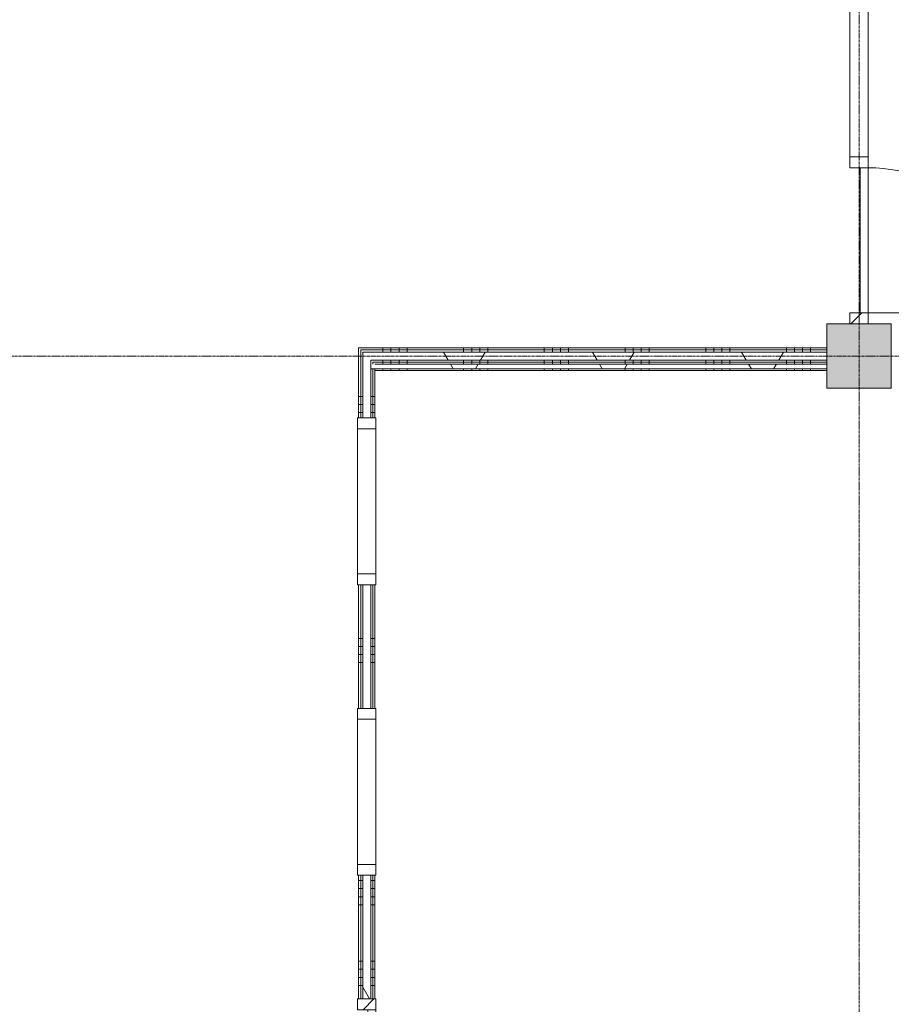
# Model space of a CAD drawing. Header units: millimetres. Extents: x -6115 to 78411, y -6358 to 59618.
# Tile 87 of 99: x 59600 to 65000, y 33784 to 39884. Entities that reach past the tile are written whole.
import ezdxf

# ---------------------------------------------------------------- set-up
doc = ezdxf.new("R2010")
doc.units = ezdxf.units.MM
doc.linetypes.add('stramien', pattern=[22.225, 12.7, -3.175, 3.175, -3.175])
for name, color, linetype, lineweight in [('00_Algemeen', 7, 'Continuous', 35), ('22_Metselwerk', 7, 'Continuous', 9), ('25_Metaalconstructiewerk', 7, 'Continuous', 9), ('30_Kozijnen-ramen-deuren', 7, 'Continuous', 9)]:
    doc.layers.add(name, color=color, linetype=linetype, lineweight=lineweight)
pattern_1 = [(90, (63350, 37750), (-500, -1e-12), []), (90, (63400, 37750), (-500, -1e-12), []), (90, (63450, 37750), (-500, -1e-12), []), (90, (63500, 37750), (-500, -1e-12), [])]
pattern_2 = [(60, (0, 0), (-692.82, 400), []), (120, (0, 0), (-692.82, -400), [])]
pattern_3 = [(180, (61800, 29900), (7e-13, -500), []), (180, (61800, 29950), (7e-13, -500), []), (180, (61800, 30000), (7e-13, -500), []), (180, (61800, 30050), (7e-13, -500), [])]
pattern_4 = [(315, (-38517, 64800), (212.132, 212.132), [])]

# ---------------------------------------------------------------- blocks, each defined once
blk = doc.blocks.new('Direct Shape - 2410-10368 v1 - IFC-model constructie _zonder onderbouw_ _MM21228_-1202152-02 tweede verdieping overzicht')
at = {"layer": '25_Metaalconstructiewerk'}
blk.add_hatch(color=256, dxfattribs=at).paths.add_polyline_path([(-200, -200), (200, -200), (200, 200), (-200, 200)])
for p, q in [((200, 200), (-200, 200)), ((-200, 200), (-200, -200)), ((200, -200), (200, 200)), ((-200, -200), (200, -200))]:
    blk.add_line(p, q, dxfattribs=at)
blk = doc.blocks.new('Direct Shape - NLRS_28_SC_TLB_kolom vierkant prefab_gen_AT_kolom vierkant_gen_lxb 400x400_800398-1202376-02 tweede verdieping overzicht')
blk.add_blockref('Direct Shape - 2410-10368 v1 - IFC-model constructie _zonder onderbouw_ _MM21228_-1202152-02 tweede verdieping overzicht', (0, 0))
blk = doc.blocks.new('2410-10368 v1 - IFC-model constructie _zonder onderbouw_ _MM21228__ifc-1-02 tweede verdieping overzicht')
at = {"layer": '25_Metaalconstructiewerk', "lineweight": 9}
blk.add_blockref('Direct Shape - NLRS_28_SC_TLB_kolom vierkant prefab_gen_AT_kolom vierkant_gen_lxb 400x400_800398-1202376-02 tweede verdieping overzicht', (64800, 37800), dxfattribs=at)
blk = doc.blocks.new('32_AEE_VO_FIX_Binnendeuren - D_900x2300_Dicht Paneel lariks-V9-02 tweede verdieping overzicht')
at = {"layer": '30_Kozijnen-ramen-deuren', "true_color": 0xc0c0c0}
h = blk.add_hatch(dxfattribs=at)
h.set_pattern_fill('FP_95', color=9, style=0, pattern_type=2)
h.set_pattern_definition([(315, (-33300, 61750), (212.132, 212.132), [])])
h.paths.add_polyline_path([(-517, 50), (-517, -57), (-450, -57), (-450, 57), (-517, 57)])
h.paths.add_polyline_path([(450, 57), (450, -57), (517, -57), (517, 57), (478, 57)])
at = {"layer": '30_Kozijnen-ramen-deuren'}
for p, q in [((-517, 57), (-450, 57)), ((-517, 50), (-517, 57)), ((-450, 57), (-450, -57)), ((450, 57), (517, 57)), ((450, -57), (450, 57)), ((517, 57), (517, 50)), ((-517, -57), (-517, -50)), ((-450, -57), (-517, -57)), ((-450, -7), (450, -7)), ((-450, -57), (-450, -7)), ((450, -57), (-450, -57)), ((450, -7), (450, -57)), ((517, -57), (450, -57)), ((517, -50), (517, -57))]:
    blk.add_line(p, q, dxfattribs=at)
blk = doc.blocks.new('32_AEE_VO_FIX_Binnendeuren - D_1800x2300_Deur_zijlicht rechts 900 lariks-8008739-02 tweede verdieping overzicht')
at = {"layer": '30_Kozijnen-ramen-deuren', "true_color": 0xc0c0c0}
h = blk.add_hatch(dxfattribs=at)
h.set_pattern_fill('FP_96', color=9, style=0, pattern_type=2)
h.set_pattern_definition(pattern_4)
h.paths.add_polyline_path([(-517, 57), (-517, -57), (-450, -57), (-450, 57)])
h.paths.add_polyline_path([(1417, 25), (1417, -57), (1484, -57), (1484, 57), (1417, 57), (1417, 37.5)])
h = blk.add_hatch(dxfattribs=at)
h.set_pattern_fill('FP_96', color=9, style=0, pattern_type=2)
h.set_pattern_definition(pattern_4)
h.paths.add_polyline_path([(450, -57), (517, -57), (517, 57), (450, 57)])
at = {"layer": '30_Kozijnen-ramen-deuren'}
for p, q in [((-517, 57), (-450, 57)), ((-450, 57), (-450, -57)), ((450, 57), (517, 57)), ((450, -57), (450, 57)), ((517, 57), (1417, 57)), ((517, 57), (517, -57)), ((1417, 57), (1484, 57)), ((1417, -57), (1417, 57)), ((1484, 57), (1484, 50)), ((-450, -57), (-517, -57)), ((-450, -7), (450, -7)), ((-450, -57), (-450, -7)), ((450, -57), (-450, -57)), ((450, -7), (450, -57)), ((517, -57), (450, -57)), ((1417, -57), (517, -57)), ((1484, -57), (1417, -57))]:
    blk.add_line(p, q, dxfattribs=at)
blk = doc.blocks.new('32_AEE_VO_FIX_Binnenramen - R_b1034xh2367_Vast lariks dicht-V32-02 tweede verdieping overzicht')
at = {"layer": '30_Kozijnen-ramen-deuren', "true_color": 0xc0c0c0}
h = blk.add_hatch(dxfattribs=at)
h.set_pattern_fill('FP_123', color=9, style=0, pattern_type=2)
h.set_pattern_definition([(135, (35100, -61750), (-212.132, -212.132), [])])
h.paths.add_polyline_path([(517, -50), (517, 57), (450, 57), (450, -57), (517, -57)])
h.paths.add_polyline_path([(-450, 37.5), (-450, 57), (-517, 57), (-517, -57), (-450, -57), (-450, 25)])
at = {"layer": '30_Kozijnen-ramen-deuren'}
for p, q in [((-450, 57), (-517, 57)), ((-517, 57), (-517, 50)), ((-450, -57), (-450, 57)), ((-450, 57), (450, 57)), ((517, 57), (450, 57)), ((450, 57), (450, -57)), ((517, 50), (517, 57)), ((-517, -50), (-517, -57)), ((-517, -57), (-450, -57)), ((-450, -57), (450, -57)), ((450, -57), (517, -57)), ((517, -57), (517, -50))]:
    blk.add_line(p, q, dxfattribs=at)
blk = doc.blocks.new('32_AEE_VO_FIX_Binnenramen - R_b1034xh2367_Vast lariks-V33-02 tweede verdieping overzicht')
at = {"layer": '30_Kozijnen-ramen-deuren'}
for p, q in [((-450, 57), (-517, 57)), ((-517, 57), (-517, 50)), ((-450, -57), (-450, 57)), ((-450, 57), (450, 57)), ((517, 57), (450, 57)), ((450, 57), (450, -57)), ((517, 50), (517, 57)), ((-517, -50), (-517, -57)), ((-517, -57), (-450, -57)), ((-450, -57), (450, -57)), ((450, -57), (517, -57)), ((517, -57), (517, -50))]:
    blk.add_line(p, q, dxfattribs=at)
blk = doc.blocks.new('30_AEE_VO_draairichting - 30_AEE_VO_draairichting-8193168-02 tweede verdieping overzicht')
at = {"layer": '30_Kozijnen-ramen-deuren'}
blk.add_line((-450, -900), (-450, 0), dxfattribs=at)
blk.add_arc((-450, 0), 900, 270, 0, dxfattribs=at)

msp = doc.modelspace()

# ---------------------------------------------------------------- hatches: boundary and pattern name
at = {"layer": '22_Metselwerk'}
h = msp.add_hatch(dxfattribs=at)
h.set_pattern_fill('FP_4', color=256, angle=90, style=0, pattern_type=2)
h.set_pattern_definition(pattern_1)
h.paths.add_polyline_path([(64600, 37837.5), (64600, 37850), (61700, 37850), (61700, 37837.5), (64093.1, 37837.5)])
h = msp.add_hatch(dxfattribs=at)
h.set_pattern_fill('FP_5', color=256, angle=90, style=0, pattern_type=2)
h.set_pattern_definition(pattern_3)
h.paths.add_polyline_path([(61700, 21650), (61712.5, 21650), (61712.5, 21983), (61700, 21983)])
h.paths.add_polyline_path([(61712.5, 23017), (61712.5, 23783), (61700, 23783), (61700, 23017)])
h.paths.add_polyline_path([(61700, 24817), (61712.5, 24817), (61712.5, 25583), (61700, 25583), (61700, 24904.6)])
h.paths.add_polyline_path([(61712.5, 26617), (61712.5, 27383), (61700, 27383), (61700, 26617)])
h.paths.add_polyline_path([(61712.5, 28417), (61712.5, 29183), (61700, 29183), (61700, 28417)])
h.paths.add_polyline_path([(61700, 30217), (61712.5, 30217), (61712.5, 30983), (61700, 30983)])
h.paths.add_polyline_path([(61700, 32017), (61712.5, 32017), (61712.5, 32783), (61700, 32783), (61700, 32114.2)])
h.paths.add_polyline_path([(61700, 33817), (61712.5, 33817), (61712.5, 34583), (61700, 34583)])
h.paths.add_polyline_path([(61712.5, 35617), (61712.5, 36383), (61700, 36383), (61700, 35617)])
h.paths.add_polyline_path([(61700, 37417), (61712.5, 37417), (61712.5, 37837.5), (61700, 37837.5), (61700, 37660.1)])
h = msp.add_hatch(dxfattribs=at)
h.set_pattern_fill('FP_4', color=256, angle=90, style=0, pattern_type=2)
h.set_pattern_definition(pattern_1)
h.paths.add_polyline_path([(64600, 37825), (64600, 37837.5), (61712.5, 37837.5), (61712.5, 37825), (64093.1, 37825)])
h = msp.add_hatch(dxfattribs=at)
h.set_pattern_fill('FP_5', color=256, angle=90, style=0, pattern_type=2)
h.set_pattern_definition(pattern_3)
h.paths.add_polyline_path([(61712.5, 21637.5), (61725, 21637.5), (61725, 21983), (61712.5, 21983), (61712.5, 21650)])
h.paths.add_polyline_path([(61725, 23017), (61725, 23783), (61712.5, 23783), (61712.5, 23017)])
h.paths.add_polyline_path([(61712.5, 24817), (61725, 24817), (61725, 25583), (61712.5, 25583), (61712.5, 24904.6)])
h.paths.add_polyline_path([(61712.5, 26617), (61725, 26617), (61725, 27383), (61712.5, 27383), (61712.5, 26845.7)])
h.paths.add_polyline_path([(61725, 28417), (61725, 29183), (61712.5, 29183), (61712.5, 28417)])
h.paths.add_polyline_path([(61725, 30217), (61725, 30983), (61712.5, 30983), (61712.5, 30217)])
h.paths.add_polyline_path([(61725, 32017), (61725, 32783), (61712.5, 32783), (61712.5, 32017)])
h.paths.add_polyline_path([(61725, 33817), (61725, 34583), (61712.5, 34583), (61712.5, 33817)])
h.paths.add_polyline_path([(61712.5, 35617), (61725, 35617), (61725, 36383), (61712.5, 36383), (61712.5, 35996.3)])
h.paths.add_polyline_path([(61712.5, 37417), (61725, 37417), (61725, 37825), (61712.5, 37825), (61712.5, 37660.1)])
h = msp.add_hatch(dxfattribs=at)
h.set_pattern_fill('FP_2', color=256, angle=60, style=0, pattern_type=2)
h.set_pattern_definition(pattern_2)
h.paths.add_polyline_path([(62280.2, 37775), (64600, 37775), (64600, 37825), (61725, 37825), (61725, 37775), (61978.1, 37775)])
h = msp.add_hatch(dxfattribs=at)
h.set_pattern_fill('FP_2', color=256, angle=60, style=0, pattern_type=2)
h.set_pattern_definition(pattern_2)
h.paths.add_polyline_path([(61725, 21625), (61775, 21625), (61775, 21983), (61725, 21983), (61725, 21637.5)])
h.paths.add_polyline_path([(61725, 23017), (61775, 23017), (61775, 23783), (61725, 23783)])
h.paths.add_polyline_path([(61725, 24817), (61775, 24817), (61775, 25583), (61725, 25583), (61725, 24904.6)])
h.paths.add_polyline_path([(61725, 26617), (61775, 26617), (61775, 27383), (61725, 27383), (61725, 26845.7)])
h.paths.add_polyline_path([(61725, 28417), (61775, 28417), (61775, 29183), (61725, 29183)])
h.paths.add_polyline_path([(61725, 30217), (61775, 30217), (61775, 30983), (61725, 30983)])
h.paths.add_polyline_path([(61775, 32017), (61775, 32783), (61725, 32783), (61725, 32017)])
h.paths.add_polyline_path([(61775, 33817), (61775, 34583), (61725, 34583), (61725, 33817)])
h.paths.add_polyline_path([(61775, 35617), (61775, 36383), (61725, 36383), (61725, 35617)])
h.paths.add_polyline_path([(61725, 37417), (61775, 37417), (61775, 37775), (61725, 37775), (61725, 37660.1)])
h = msp.add_hatch(dxfattribs=at)
h.set_pattern_fill('FP_4', color=256, angle=90, style=0, pattern_type=2)
h.set_pattern_definition(pattern_1)
h.paths.add_polyline_path([(64600, 37762.5), (64600, 37775), (61775, 37775), (61775, 37762.5), (64093.1, 37762.5)])
h = msp.add_hatch(dxfattribs=at)
h.set_pattern_fill('FP_5', color=256, angle=90, style=0, pattern_type=2)
h.set_pattern_definition(pattern_3)
h.paths.add_polyline_path([(61787.5, 21575), (61787.5, 21983), (61775, 21983), (61775, 21575)])
h.paths.add_polyline_path([(61787.5, 23017), (61787.5, 23783), (61775, 23783), (61775, 23017)])
h.paths.add_polyline_path([(61787.5, 24817), (61787.5, 25583), (61775, 25583), (61775, 24817)])
h.paths.add_polyline_path([(61787.5, 26617), (61787.5, 26920), (61775, 26920), (61775, 26617)])
h.paths.add_polyline_path([(61787.5, 26950), (61787.5, 26975), (61775, 26975), (61775, 26950)])
h.paths.add_polyline_path([(61787.5, 27025), (61787.5, 27383), (61775, 27383), (61775, 27025)])
h.paths.add_polyline_path([(61787.5, 28417), (61787.5, 29183), (61775, 29183), (61775, 28417)])
h.paths.add_polyline_path([(61787.5, 30217), (61787.5, 30983), (61775, 30983), (61775, 30217)])
h.paths.add_polyline_path([(61775, 32017), (61787.5, 32017), (61787.5, 32320), (61775, 32320), (61775, 32114.2)])
h.paths.add_polyline_path([(61787.5, 32350), (61787.5, 32375), (61775, 32375), (61775, 32350)])
h.paths.add_polyline_path([(61787.5, 32425), (61787.5, 32783), (61775, 32783), (61775, 32425)])
h.paths.add_polyline_path([(61787.5, 33817), (61787.5, 34583), (61775, 34583), (61775, 33817)])
h.paths.add_polyline_path([(61787.5, 35617), (61787.5, 36383), (61775, 36383), (61775, 35617)])
h.paths.add_polyline_path([(61787.5, 37417), (61787.5, 37720), (61775, 37720), (61775, 37417)])
h.paths.add_polyline_path([(61787.5, 37750), (61787.5, 37762.5), (61775, 37762.5), (61775, 37750)])
h = msp.add_hatch(dxfattribs=at)
h.set_pattern_fill('FP_4', color=256, angle=90, style=0, pattern_type=2)
h.set_pattern_definition(pattern_1)
h.paths.add_polyline_path([(64600, 37750), (64600, 37762.5), (61787.5, 37762.5), (61787.5, 37750), (64093.1, 37750)])
h = msp.add_hatch(dxfattribs=at)
h.set_pattern_fill('FP_2', color=256, angle=60, style=0, pattern_type=2)
h.set_pattern_definition(pattern_2)
h.paths.add_polyline_path([(64093.1, 37720), (64600, 37720), (64600, 37750), (61775, 37750), (61775, 37720), (62884.5, 37720)])
h = msp.add_hatch(dxfattribs=at)
h.set_pattern_fill('FP_5', color=256, angle=90, style=0, pattern_type=2)
h.set_pattern_definition(pattern_3)
h.paths.add_polyline_path([(61787.5, 21562.5), (61800, 21562.5), (61800, 21983), (61787.5, 21983), (61787.5, 21575)])
h.paths.add_polyline_path([(61800, 23017), (61800, 23783), (61787.5, 23783), (61787.5, 23017)])
h.paths.add_polyline_path([(61787.5, 24817), (61800, 24817), (61800, 25583), (61787.5, 25583), (61787.5, 24904.6)])
h.paths.add_polyline_path([(61800, 26617), (61800, 26920), (61787.5, 26920), (61787.5, 26617)])
h.paths.add_polyline_path([(61787.5, 26950), (61800, 26950), (61800, 26962.5), (61787.5, 26962.5)])
h.paths.add_polyline_path([(61800, 27025), (61800, 27383), (61787.5, 27383), (61787.5, 27025)])
h.paths.add_polyline_path([(61787.5, 28417), (61800, 28417), (61800, 29183), (61787.5, 29183)])
h.paths.add_polyline_path([(61787.5, 30217), (61800, 30217), (61800, 30983), (61787.5, 30983)])
h.paths.add_polyline_path([(61787.5, 32017), (61800, 32017), (61800, 32320), (61787.5, 32320), (61787.5, 32114.2)])
h.paths.add_polyline_path([(61787.5, 32350), (61800, 32350), (61800, 32362.5), (61787.5, 32362.5)])
h.paths.add_polyline_path([(61800, 32425), (61800, 32783), (61787.5, 32783), (61787.5, 32425)])
h.paths.add_polyline_path([(61800, 33817), (61800, 34583), (61787.5, 34583), (61787.5, 33817)])
h.paths.add_polyline_path([(61787.5, 35617), (61800, 35617), (61800, 36383), (61787.5, 36383), (61787.5, 35996.3)])
h.paths.add_polyline_path([(61800, 37417), (61800, 37720), (61787.5, 37720), (61787.5, 37417)])
h = msp.add_hatch(dxfattribs=at)
h.set_pattern_fill('FP_308', color=256, angle=-270, style=0, pattern_type=2)
h.set_pattern_definition([(270, (63000, 37750), (500, 1e-12), []), (270, (62950, 37750), (500, 1e-12), []), (270, (62900, 37750), (500, 1e-12), []), (270, (62850, 37750), (500, 1e-12), [])])
h.paths.add_polyline_path([(64600, 37710), (64600, 37720), (61800, 37720), (61800, 37710), (64093.1, 37710)])

# ---------------------------------------------------------------- linework, layer by layer
at = {"layer": '00_Algemeen', "color": 150, "linetype": 'stramien', "lineweight": 9, "true_color": 0x0080ff}
for p, q in [((64800, -4950.1), (64800, 59018.3)), ((77811.4, 37800), (-5515.3, 37800))]:
    msp.add_line(p, q, dxfattribs=at)
at = {"layer": '22_Metselwerk'}
for p, q in [((64600, 37850), (61700, 37850)), ((61700, 37850), (61700, 37417)), ((61712.5, 37837.5), (64600, 37837.5)), ((61712.5, 37417), (61712.5, 37837.5)), ((64600, 37825), (64600, 37850)), ((61787.5, 37762.5), (64600, 37762.5)), ((61787.5, 37750), (61787.5, 37762.5)), ((64600, 37710), (64600, 37775)), ((64600, 37720), (61775, 37720)), ((61787.5, 37417), (61787.5, 37720)), ((61800, 37750), (64600, 37750)), ((61800, 37417), (61800, 37720)), ((61800, 37710), (64600, 37710)), ((61700, 37417), (61725, 37417)), ((61775, 37417), (61800, 37417)), ((61700, 36383), (61700, 35617)), ((61725, 36383), (61700, 36383)), ((61712.5, 35617), (61712.5, 36383)), ((61800, 36383), (61775, 36383)), ((61787.5, 35617), (61787.5, 36383)), ((61800, 35617), (61800, 36383)), ((61700, 35617), (61725, 35617)), ((61775, 35617), (61800, 35617)), ((61700, 34583), (61700, 33817)), ((61725, 34583), (61700, 34583)), ((61712.5, 33817), (61712.5, 34583)), ((61800, 34583), (61775, 34583)), ((61787.5, 33817), (61787.5, 34583)), ((61800, 33817), (61800, 34583)), ((61700, 33817), (61725, 33817)), ((61775, 33817), (61800, 33817))]:
    msp.add_line(p, q, dxfattribs=at)
at = {"layer": '22_Metselwerk', "lineweight": 18}
for p, q in [((61725, 37825), (64600, 37825)), ((61725, 37417), (61725, 37825)), ((64600, 37775), (64600, 37825)), ((61775, 37775), (64600, 37775)), ((61775, 37417), (61775, 37775)), ((61725, 37417), (61775, 37417)), ((61775, 36383), (61725, 36383)), ((61725, 35617), (61725, 36383)), ((61775, 35617), (61775, 36383)), ((61725, 35617), (61775, 35617)), ((61775, 34583), (61725, 34583)), ((61725, 33817), (61725, 34583)), ((61775, 33817), (61775, 34583)), ((61725, 33817), (61775, 33817))]:
    msp.add_line(p, q, dxfattribs=at)

# ---------------------------------------------------------------- block references
at = {"lineweight": 5}
msp.add_blockref('2410-10368 v1 - IFC-model constructie _zonder onderbouw_ _MM21228__ifc-1-02 tweede verdieping overzicht', (0, 0), dxfattribs=at)
at = {"layer": '30_Kozijnen-ramen-deuren'}
for name, p, rotation in [('32_AEE_VO_FIX_Binnendeuren - D_1800x2300_Deur_zijlicht rechts 900 lariks-8008739-02 tweede verdieping overzicht', (64800, 38517), 90), ('30_AEE_VO_draairichting - 30_AEE_VO_draairichting-8193168-02 tweede verdieping overzicht', (64857, 38517), 90), ('32_AEE_VO_FIX_Binnenramen - R_b1034xh2367_Vast lariks-V33-02 tweede verdieping overzicht', (61750, 36900), 269.9999999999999), ('32_AEE_VO_FIX_Binnenramen - R_b1034xh2367_Vast lariks dicht-V32-02 tweede verdieping overzicht', (61750, 35100), 269.9999999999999), ('32_AEE_VO_FIX_Binnendeuren - D_900x2300_Dicht Paneel lariks-V9-02 tweede verdieping overzicht', (61750, 33300), 89.99999999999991)]:
    msp.add_blockref(name, p, dxfattribs=dict(at, rotation=rotation))

doc.saveas('drawing.dxf')
